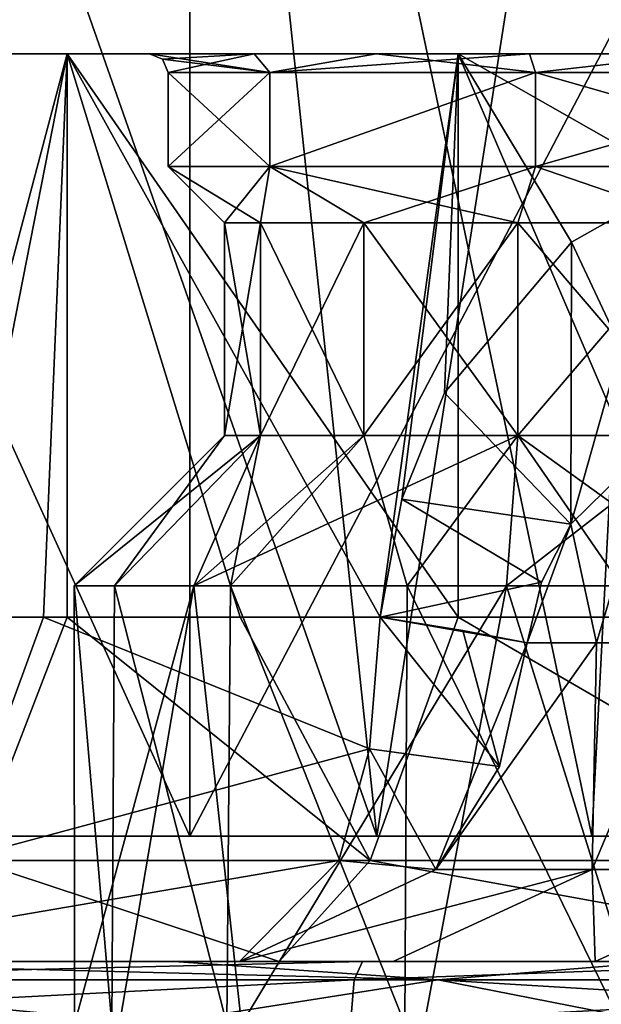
# Model space of a CAD drawing. Header units: millimetres. Extents: x -42 to 70, y 1 to 252.
# Tile 28 of 33: x 26 to 35, y 17 to 33. Entities that reach past the tile are written whole.
import ezdxf

# ---------------------------------------------------------------- set-up
doc = ezdxf.new("R2010")
doc.units = ezdxf.units.MM
doc.header["$LTSCALE"] = 65.185185
for name, color, linetype in [('11', 7, 'CONTINUOUS'), ('12', 7, 'CONTINUOUS'), ('13', 7, 'CONTINUOUS'), ('14', 7, 'CONTINUOUS'), ('145', 7, 'CONTINUOUS'), ('153', 7, 'CONTINUOUS'), ('154', 7, 'CONTINUOUS'), ('164', 7, 'CONTINUOUS'), ('165', 7, 'CONTINUOUS'), ('169', 7, 'CONTINUOUS'), ('171', 7, 'CONTINUOUS'), ('172', 7, 'CONTINUOUS'), ('173', 7, 'CONTINUOUS'), ('174', 7, 'CONTINUOUS'), ('175', 7, 'CONTINUOUS'), ('179', 7, 'CONTINUOUS'), ('180', 7, 'CONTINUOUS'), ('181', 7, 'CONTINUOUS'), ('414', 7, 'CONTINUOUS'), ('415', 7, 'CONTINUOUS'), ('438', 7, 'CONTINUOUS'), ('5', 7, 'CONTINUOUS'), ('6', 7, 'CONTINUOUS'), ('7', 7, 'CONTINUOUS'), ('8', 7, 'CONTINUOUS'), ('9', 7, 'CONTINUOUS')]:
    doc.layers.add(name, color=color, linetype=linetype)

msp = doc.modelspace()

# ---------------------------------------------------------------- linework, layer by layer
at = {"layer": '11', "color": 3, "linetype": 'CONTINUOUS'}
for points in [[(28, 31.7), (28, 30.2), (29.624, 30.2, -4.996), (28, 31.7)], [(29.623, 31.7, -4.996), (28, 31.7), (29.624, 30.2, -4.996), (29.623, 31.7, -4.996)], [(33.873, 31.7, -8.084), (29.623, 31.7, -4.996), (29.624, 30.2, -4.996), (33.873, 31.7, -8.084)], [(33.873, 30.2, -8.084), (33.873, 31.7, -8.084), (29.624, 30.2, -4.996), (33.873, 30.2, -8.084)], [(39.127, 31.7, -8.084), (33.873, 31.7, -8.084), (39.127, 30.2, -8.084), (39.127, 31.7, -8.084)], [(39.127, 30.2, -8.084), (33.873, 31.7, -8.084), (33.873, 30.2, -8.084), (39.127, 30.2, -8.084)]]:
    msp.add_3dface(points, dxfattribs=at)
at = {"layer": '12', "color": 3, "linetype": 'CONTINUOUS'}
for points in [[(28, 30.2), (28.9, 29.3), (29.479, 29.3, -2.908), (28, 30.2)], [(29.624, 30.2, -4.996), (28, 30.2), (29.479, 29.3, -2.908), (29.624, 30.2, -4.996)], [(31.126, 29.3, -5.374), (29.624, 30.2, -4.996), (29.479, 29.3, -2.908), (31.126, 29.3, -5.374)], [(33.873, 30.2, -8.084), (29.624, 30.2, -4.996), (33.592, 29.3, -7.021), (33.873, 30.2, -8.084)], [(33.592, 29.3, -7.021), (29.624, 30.2, -4.996), (31.126, 29.3, -5.374), (33.592, 29.3, -7.021)], [(36.5, 29.3, -7.6), (33.873, 30.2, -8.084), (33.592, 29.3, -7.021), (36.5, 29.3, -7.6)], [(39.127, 30.2, -8.084), (33.873, 30.2, -8.084), (36.5, 29.3, -7.6), (39.127, 30.2, -8.084)]]:
    msp.add_3dface(points, dxfattribs=at)
at = {"layer": '13', "color": 3, "linetype": 'CONTINUOUS'}
for points in [[(28.9, 29.3), (28.9, 25.9), (29.479, 25.9, -2.908), (28.9, 29.3)], [(29.479, 29.3, -2.908), (28.9, 29.3), (29.479, 25.9, -2.908), (29.479, 29.3, -2.908)], [(31.126, 29.3, -5.374), (29.479, 29.3, -2.908), (31.126, 25.9, -5.374), (31.126, 29.3, -5.374)], [(31.126, 25.9, -5.374), (29.479, 29.3, -2.908), (29.479, 25.9, -2.908), (31.126, 25.9, -5.374)], [(33.592, 29.3, -7.021), (31.126, 29.3, -5.374), (33.592, 25.9, -7.021), (33.592, 29.3, -7.021)], [(33.592, 25.9, -7.021), (31.126, 29.3, -5.374), (31.126, 25.9, -5.374), (33.592, 25.9, -7.021)], [(36.5, 29.3, -7.6), (33.592, 29.3, -7.021), (36.5, 25.9, -7.6), (36.5, 29.3, -7.6)], [(36.5, 25.9, -7.6), (33.592, 29.3, -7.021), (33.592, 25.9, -7.021), (36.5, 25.9, -7.6)]]:
    msp.add_3dface(points, dxfattribs=at)
at = {"layer": '14', "color": 3, "linetype": 'CONTINUOUS'}
for points in [[(28.9, 25.9), (26.5, 23.5), (27.145, 23.5, -3.534), (28.9, 25.9)], [(28.9, 25.9), (27.145, 23.5, -3.534), (29.479, 25.9, -2.908), (28.9, 25.9)], [(27.145, 23.5, -3.534), (28.998, 23.5, -6.612), (29.479, 25.9, -2.908), (27.145, 23.5, -3.534)], [(28.998, 23.5, -6.612), (31.82, 23.5, -8.837), (31.126, 25.9, -5.374), (28.998, 23.5, -6.612)], [(28.998, 23.5, -6.612), (31.126, 25.9, -5.374), (29.479, 25.9, -2.908), (28.998, 23.5, -6.612)], [(31.82, 23.5, -8.837), (33.592, 25.9, -7.021), (31.126, 25.9, -5.374), (31.82, 23.5, -8.837)], [(31.82, 23.5, -8.837), (35.245, 23.5, -9.921), (33.592, 25.9, -7.021), (31.82, 23.5, -8.837)], [(33.592, 25.9, -7.021), (35.245, 23.5, -9.921), (36.353, 23.91, -9.589), (33.592, 25.9, -7.021)], [(36.5, 25.9, -7.6), (33.592, 25.9, -7.021), (36.353, 23.91, -9.589), (36.5, 25.9, -7.6)]]:
    msp.add_3dface(points, dxfattribs=at)
at = {"layer": '145', "linetype": 'CONTINUOUS'}
for points in [[(31.106, 17.5, -27.985), (19.522, 17.5, -27.328), (29.14, 17.5, -16.427), (31.106, 17.5, -27.985)], [(29.14, 17.5, -16.427), (19.522, 17.5, -27.328), (21.303, 17.5, -9.647), (29.14, 17.5, -16.427)], [(20.924, 17.5, 23.867), (28.098, 17.5, 27.233), (21.678, 17.5, 10.214), (20.924, 17.5, 23.867)], [(21.678, 17.5, 10.214), (28.098, 17.5, 27.233), (29.775, 17.5, 16.697), (21.678, 17.5, 10.214)], [(28.098, 17.5, 27.233), (35.933, 17.5, 28.494), (29.775, 17.5, 16.697), (28.098, 17.5, 27.233)], [(31.595, 17.5, -19.029), (31.106, 17.5, -27.985), (29.14, 17.5, -16.427), (31.595, 17.5, -19.029)], [(29.775, 17.5, 16.697), (35.933, 17.5, 28.494), (40.104, 17.5, 17.635), (29.775, 17.5, 16.697)], [(39.02, 17.5, -28.388), (31.106, 17.5, -27.985), (38.402, 17.5, -20.926), (39.02, 17.5, -28.388)], [(38.402, 17.5, -20.926), (31.106, 17.5, -27.985), (34.825, 17.5, -20.601), (38.402, 17.5, -20.926)], [(34.825, 17.5, -20.601), (31.106, 17.5, -27.985), (31.595, 17.5, -19.029), (34.825, 17.5, -20.601)]]:
    msp.add_3dface(points, dxfattribs=at)
at = {"layer": '153', "linetype": 'CONTINUOUS'}
for points in [[(26.387, 32, 7.347), (24, 32), (24.612, 23, 3.863), (26.387, 32, 7.347)], [(26.387, 23, 7.347), (26.387, 32, 7.347), (24.612, 23, 3.863), (26.387, 23, 7.347)], [(32.638, 32, 11.888), (26.387, 32, 7.347), (32.637, 23, 11.888), (32.638, 32, 11.888)], [(32.637, 23, 11.888), (26.387, 32, 7.347), (29.153, 23, 10.113), (32.637, 23, 11.888)], [(29.153, 23, 10.113), (26.387, 32, 7.347), (26.387, 23, 7.347), (29.153, 23, 10.113)], [(36.5, 23, 12.5), (32.638, 32, 11.888), (32.637, 23, 11.888), (36.5, 23, 12.5)], [(40.362, 32, 11.888), (32.638, 32, 11.888), (36.5, 23, 12.5), (40.362, 32, 11.888)]]:
    msp.add_3dface(points, dxfattribs=at)
at = {"layer": '154', "linetype": 'CONTINUOUS'}
for points in [[(24, 23), (24, 32), (26.387, 32, -7.347), (24, 23)], [(24, 23), (26.387, 32, -7.347), (26.009, 23, -6.796), (24, 23)], [(26.009, 23, -6.796), (26.387, 32, -7.347), (31.389, 23, -11.407), (26.009, 23, -6.796)], [(26.387, 32, -7.347), (32.638, 32, -11.888), (31.389, 23, -11.407), (26.387, 32, -7.347)], [(31.389, 23, -11.407), (32.638, 32, -11.888), (31.737, 24.884, -11.557), (31.389, 23, -11.407)], [(31.737, 24.884, -11.557), (32.638, 32, -11.888), (32.42, 26.583, -11.815), (31.737, 24.884, -11.557)], [(32.42, 26.583, -11.815), (32.638, 32, -11.888), (34.445, 28.991, -12.33), (32.42, 26.583, -11.815)], [(32.638, 32, -11.888), (40.362, 32, -11.888), (36.196, 29.975, -12.496), (32.638, 32, -11.888)], [(34.445, 28.991, -12.33), (32.638, 32, -11.888), (36.196, 29.975, -12.496), (34.445, 28.991, -12.33)]]:
    msp.add_3dface(points, dxfattribs=at)
at = {"layer": '164', "linetype": 'CONTINUOUS'}
for points in [[(20.924, 17.5, 23.867), (20.538, 17.207, 24.459), (32.316, 17.207, 28.906), (20.924, 17.5, 23.867)], [(28.098, 17.5, 27.233), (20.924, 17.5, 23.867), (32.316, 17.207, 28.906), (28.098, 17.5, 27.233)], [(35.933, 17.5, 28.494), (28.098, 17.5, 27.233), (32.316, 17.207, 28.906), (35.933, 17.5, 28.494)], [(31.106, 17.5, -27.985), (39.02, 17.5, -28.388), (30.973, 17.207, -28.679), (31.106, 17.5, -27.985)], [(30.973, 17.207, -28.679), (39.02, 17.5, -28.388), (43.558, 17.207, -28.342), (30.973, 17.207, -28.679)], [(44.872, 17.207, 27.981), (35.933, 17.5, 28.494), (32.316, 17.207, 28.906), (44.872, 17.207, 27.981)], [(20.378, 16.5, 24.705), (27.813, 16.5, 28.192), (20.538, 17.207, 24.459), (20.378, 16.5, 24.705)], [(20.538, 17.207, 24.459), (27.813, 16.5, 28.192), (32.316, 17.207, 28.906), (20.538, 17.207, 24.459)], [(27.813, 16.5, 28.192), (35.922, 16.5, 29.494), (32.316, 17.207, 28.906), (27.813, 16.5, 28.192)], [(39.119, 16.5, -29.384), (30.917, 16.5, -28.967), (43.558, 17.207, -28.342), (39.119, 16.5, -29.384)], [(30.917, 16.5, -28.967), (30.973, 17.207, -28.679), (43.558, 17.207, -28.342), (30.917, 16.5, -28.967)], [(35.922, 16.5, 29.494), (44.075, 16.5, 28.511), (32.316, 17.207, 28.906), (35.922, 16.5, 29.494)], [(44.075, 16.5, 28.511), (44.872, 17.207, 27.981), (32.316, 17.207, 28.906), (44.075, 16.5, 28.511)]]:
    msp.add_3dface(points, dxfattribs=at)
at = {"layer": '165', "linetype": 'CONTINUOUS'}
for points in [[(19.522, 17.5, -27.328), (31.106, 17.5, -27.985), (18.989, 17.207, -28.083), (19.522, 17.5, -27.328)], [(31.106, 17.5, -27.985), (30.973, 17.207, -28.679), (18.989, 17.207, -28.083), (31.106, 17.5, -27.985)], [(30.917, 16.5, -28.967), (17.258, 16.5, -28.572), (30.973, 17.207, -28.679), (30.917, 16.5, -28.967)], [(30.973, 17.207, -28.679), (17.258, 16.5, -28.572), (18.989, 17.207, -28.083), (30.973, 17.207, -28.679)]]:
    msp.add_3dface(points, dxfattribs=at)
at = {"layer": '169', "linetype": 'CONTINUOUS'}
for points in [[(34.435, 24.486, -13.646), (35.819, 25.836, -13.868), (34.848, 22.591, -14.613), (34.435, 24.486, -13.646)], [(34.848, 22.591, -14.613), (35.819, 25.836, -13.868), (36.299, 22.591, -15.318), (34.848, 22.591, -14.613)], [(33.969, 23.561, -13.516), (34.435, 24.486, -13.646), (33.741, 22.591, -13.44), (33.969, 23.561, -13.516)], [(33.741, 22.591, -13.44), (34.435, 24.486, -13.646), (34.848, 22.591, -14.613), (33.741, 22.591, -13.44)]]:
    msp.add_3dface(points, dxfattribs=at)
at = {"layer": '171', "linetype": 'CONTINUOUS'}
msp.add_3dface([(34.445, 28.991, -12.33), (36.196, 29.975, -12.496), (35.235, 27.312, -12.799), (34.445, 28.991, -12.33)], dxfattribs=at)
at = {"layer": '172', "linetype": 'CONTINUOUS'}
for points in [[(32.42, 26.583, -11.815), (34.445, 28.991, -12.33), (34.435, 24.486, -13.646), (32.42, 26.583, -11.815)], [(34.435, 24.486, -13.646), (34.445, 28.991, -12.33), (35.235, 27.312, -12.799), (34.435, 24.486, -13.646)], [(35.819, 25.836, -13.868), (34.435, 24.486, -13.646), (35.235, 27.312, -12.799), (35.819, 25.836, -13.868)], [(31.737, 24.884, -11.557), (32.42, 26.583, -11.815), (34.435, 24.486, -13.646), (31.737, 24.884, -11.557)], [(31.389, 23, -11.407), (31.737, 24.884, -11.557), (33.969, 23.561, -13.516), (31.389, 23, -11.407)], [(31.737, 24.884, -11.557), (34.435, 24.486, -13.646), (33.969, 23.561, -13.516), (31.737, 24.884, -11.557)], [(31.389, 23, -11.407), (33.969, 23.561, -13.516), (33.741, 22.591, -13.44), (31.389, 23, -11.407)], [(31.389, 23, -11.407), (33.741, 22.591, -13.44), (32.713, 22.787, -12.251), (31.389, 23, -11.407)]]:
    msp.add_3dface(points, dxfattribs=at)
at = {"layer": '173', "linetype": 'CONTINUOUS'}
for points in [[(24, 23), (26.009, 23, -6.796), (24.583, 19.111, -7.557), (24, 23)], [(24.583, 19.111, -7.557), (26.009, 23, -6.796), (31.218, 20.896, -11.789), (24.583, 19.111, -7.557)], [(26.387, 23, 7.347), (24.612, 23, 3.863), (24.882, 19.111, 8.009), (26.387, 23, 7.347)], [(31.229, 19.111, 13.089), (26.387, 23, 7.347), (24.882, 19.111, 8.009), (31.229, 19.111, 13.089)], [(26.009, 23, -6.796), (31.389, 23, -11.407), (31.218, 20.896, -11.789), (26.009, 23, -6.796)], [(29.153, 23, 10.113), (26.387, 23, 7.347), (31.229, 19.111, 13.089), (29.153, 23, 10.113)], [(32.637, 23, 11.888), (29.153, 23, 10.113), (31.229, 19.111, 13.089), (32.637, 23, 11.888)], [(39.325, 19.111, 13.825), (32.637, 23, 11.888), (31.229, 19.111, 13.089), (39.325, 19.111, 13.825)], [(36.5, 23, 12.5), (32.637, 23, 11.888), (39.325, 19.111, 13.825), (36.5, 23, 12.5)], [(30.73, 19.111, -12.877), (24.583, 19.111, -7.557), (31.218, 20.896, -11.789), (30.73, 19.111, -12.877)], [(29.14, 17.5, -16.427), (21.303, 17.5, -9.647), (30.73, 19.111, -12.877), (29.14, 17.5, -16.427)], [(21.303, 17.5, -9.647), (24.583, 19.111, -7.557), (30.73, 19.111, -12.877), (21.303, 17.5, -9.647)], [(21.678, 17.5, 10.214), (29.775, 17.5, 16.697), (24.882, 19.111, 8.009), (21.678, 17.5, 10.214)], [(29.775, 17.5, 16.697), (31.229, 19.111, 13.089), (24.882, 19.111, 8.009), (29.775, 17.5, 16.697)], [(29.775, 17.5, 16.697), (40.104, 17.5, 17.635), (31.229, 19.111, 13.089), (29.775, 17.5, 16.697)], [(40.104, 17.5, 17.635), (39.325, 19.111, 13.825), (31.229, 19.111, 13.089), (40.104, 17.5, 17.635)]]:
    msp.add_3dface(points, dxfattribs=at)
at = {"layer": '174', "linetype": 'CONTINUOUS'}
for points in [[(31.218, 20.896, -11.789), (31.389, 23, -11.407), (33.297, 20.615, -13.728), (31.218, 20.896, -11.789)], [(31.389, 23, -11.407), (32.713, 22.787, -12.251), (33.297, 20.615, -13.728), (31.389, 23, -11.407)], [(32.713, 22.787, -12.251), (33.741, 22.591, -13.44), (33.297, 20.615, -13.728), (32.713, 22.787, -12.251)], [(30.73, 19.111, -12.877), (31.218, 20.896, -11.789), (32.279, 18.969, -14.389), (30.73, 19.111, -12.877)], [(32.279, 18.969, -14.389), (31.218, 20.896, -11.789), (33.297, 20.615, -13.728), (32.279, 18.969, -14.389)], [(29.14, 17.5, -16.427), (30.73, 19.111, -12.877), (32.279, 18.969, -14.389), (29.14, 17.5, -16.427)]]:
    msp.add_3dface(points, dxfattribs=at)
at = {"layer": '175', "linetype": 'CONTINUOUS'}
for points in [[(33.741, 22.591, -13.44), (34.848, 22.591, -14.613), (32.279, 18.969, -14.389), (33.741, 22.591, -13.44)], [(33.741, 22.591, -13.44), (32.279, 18.969, -14.389), (33.297, 20.615, -13.728), (33.741, 22.591, -13.44)], [(32.279, 18.969, -14.389), (34.848, 22.591, -14.613), (34.78, 18.969, -16.599), (32.279, 18.969, -14.389)], [(34.848, 22.591, -14.613), (36.299, 22.591, -15.318), (34.78, 18.969, -16.599), (34.848, 22.591, -14.613)], [(36.299, 22.591, -15.318), (38.064, 18.969, -17.199), (34.78, 18.969, -16.599), (36.299, 22.591, -15.318)], [(31.595, 17.5, -19.029), (29.14, 17.5, -16.427), (34.78, 18.969, -16.599), (31.595, 17.5, -19.029)], [(29.14, 17.5, -16.427), (32.279, 18.969, -14.389), (34.78, 18.969, -16.599), (29.14, 17.5, -16.427)], [(34.825, 17.5, -20.601), (31.595, 17.5, -19.029), (34.78, 18.969, -16.599), (34.825, 17.5, -20.601)], [(38.064, 18.969, -17.199), (34.825, 17.5, -20.601), (34.78, 18.969, -16.599), (38.064, 18.969, -17.199)], [(38.402, 17.5, -20.926), (34.825, 17.5, -20.601), (38.064, 18.969, -17.199), (38.402, 17.5, -20.926)]]:
    msp.add_3dface(points, dxfattribs=at)
at = {"layer": '179', "color": 3, "linetype": 'CONTINUOUS'}
for points in [[(24, 32), (26.387, 32, 7.347), (27.7, 32), (24, 32)], [(26.387, 32, -7.347), (24, 32), (31.323, 32, -7.116), (26.387, 32, -7.347)], [(31.323, 32, -7.116), (24, 32), (29.375, 32, -5.165), (31.323, 32, -7.116)], [(29.375, 32, -5.165), (24, 32), (27.7, 32), (29.375, 32, -5.165)], [(26.387, 32, 7.347), (32.638, 32, 11.888), (33.778, 32, 8.368), (26.387, 32, 7.347)], [(27.7, 32), (26.387, 32, 7.347), (29.375, 32, 5.165), (27.7, 32)], [(29.375, 32, 5.165), (26.387, 32, 7.347), (31.323, 32, 7.116), (29.375, 32, 5.165)], [(31.323, 32, 7.116), (26.387, 32, 7.347), (33.778, 32, 8.368), (31.323, 32, 7.116)], [(40.362, 32, -11.888), (32.638, 32, -11.888), (26.387, 32, -7.347), (40.362, 32, -11.888)], [(40.362, 32, -11.888), (26.387, 32, -7.347), (36.5, 32, -8.8), (40.362, 32, -11.888)], [(36.5, 32, -8.8), (26.387, 32, -7.347), (33.778, 32, -8.368), (36.5, 32, -8.8)], [(33.778, 32, -8.368), (26.387, 32, -7.347), (31.323, 32, -7.116), (33.778, 32, -8.368)], [(32.638, 32, 11.888), (40.362, 32, 11.888), (46.613, 32, 7.347), (32.638, 32, 11.888)], [(32.638, 32, 11.888), (46.613, 32, 7.347), (36.5, 32, 8.8), (32.638, 32, 11.888)], [(33.778, 32, 8.368), (32.638, 32, 11.888), (36.5, 32, 8.8), (33.778, 32, 8.368)]]:
    msp.add_3dface(points, dxfattribs=at)
at = {"layer": '180', "color": 3, "linetype": 'CONTINUOUS'}
for points in [[(29.623, 31.7, -4.996), (29.375, 32, -5.165), (27.7, 32), (29.623, 31.7, -4.996)], [(29.623, 31.7, -4.996), (27.7, 32), (27.912, 31.912, 0), (29.623, 31.7, -4.996)], [(29.623, 31.7, -4.996), (31.323, 32, -7.116), (29.375, 32, -5.165), (29.623, 31.7, -4.996)], [(29.623, 31.7, -4.996), (33.873, 31.7, -8.084), (31.323, 32, -7.116), (29.623, 31.7, -4.996)], [(33.873, 31.7, -8.084), (33.778, 32, -8.368), (31.323, 32, -7.116), (33.873, 31.7, -8.084)], [(33.873, 31.7, -8.084), (36.5, 32, -8.8), (33.778, 32, -8.368), (33.873, 31.7, -8.084)], [(33.873, 31.7, -8.084), (39.127, 31.7, -8.084), (36.5, 32, -8.8), (33.873, 31.7, -8.084)], [(28, 31.7), (29.623, 31.7, -4.996), (27.912, 31.912, 0), (28, 31.7)]]:
    msp.add_3dface(points, dxfattribs=at)
at = {"layer": '181', "color": 3, "linetype": 'CONTINUOUS'}
for points in [[(27.7, 32), (29.375, 32, 5.165), (27.912, 31.912, 0), (27.7, 32)], [(29.375, 32, 5.165), (28, 31.7), (27.912, 31.912, 0), (29.375, 32, 5.165)], [(29.623, 31.7, 4.996), (28, 31.7), (29.375, 32, 5.165), (29.623, 31.7, 4.996)], [(29.623, 31.7, 4.996), (29.375, 32, 5.165), (31.323, 32, 7.116), (29.623, 31.7, 4.996)], [(33.873, 31.7, 8.084), (29.623, 31.7, 4.996), (33.778, 32, 8.368), (33.873, 31.7, 8.084)], [(29.623, 31.7, 4.996), (31.323, 32, 7.116), (33.778, 32, 8.368), (29.623, 31.7, 4.996)], [(33.873, 31.7, 8.084), (33.778, 32, 8.368), (36.5, 32, 8.8), (33.873, 31.7, 8.084)], [(39.127, 31.7, 8.084), (33.873, 31.7, 8.084), (36.5, 32, 8.8), (39.127, 31.7, 8.084)]]:
    msp.add_3dface(points, dxfattribs=at)
at = {"layer": '414', "linetype": 'CONTINUOUS'}
for points in [[(28.346, 19.5, 30.426), (16.386, 19.5, 26.79), (14.225, 19.5, 22.273), (28.346, 19.5, 30.426)], [(14.226, 19.5, -22.274), (19.253, 19.5, -28.719), (28.347, 19.5, -30.427), (14.226, 19.5, -22.274)], [(31.334, 19.5, 33.099), (16.386, 19.5, 26.79), (28.346, 19.5, 30.426), (31.334, 19.5, 33.099)], [(19.253, 19.5, -28.719), (34.772, 19.5, -33.455), (28.347, 19.5, -30.427), (19.253, 19.5, -28.719)], [(44.651, 19.5, 30.427), (31.334, 19.5, 33.099), (28.346, 19.5, 30.426), (44.651, 19.5, 30.427)], [(28.347, 19.5, -30.427), (34.772, 19.5, -33.455), (44.652, 19.5, -30.427), (28.347, 19.5, -30.427)], [(47.494, 19.5, 31.645), (31.334, 19.5, 33.099), (44.651, 19.5, 30.427), (47.494, 19.5, 31.645)], [(34.772, 19.5, -33.455), (50.696, 19.5, -30.344), (44.652, 19.5, -30.427), (34.772, 19.5, -33.455)]]:
    msp.add_3dface(points, dxfattribs=at)
at = {"layer": '415', "linetype": 'CONTINUOUS'}
for points in [[(16.386, 19.5, 26.79), (31.334, 19.5, 33.099), (19.75, 52.5, 29.012), (16.386, 19.5, 26.79)], [(34.772, 19.5, -33.455), (19.253, 19.5, -28.719), (27.83, 52.5, -32.359), (34.772, 19.5, -33.455)], [(27.83, 52.5, -32.359), (19.253, 19.5, -28.719), (19.75, 52.5, -29.012), (27.83, 52.5, -32.359)], [(19.75, 52.5, 29.012), (31.334, 19.5, 33.099), (27.83, 52.5, 32.359), (19.75, 52.5, 29.012)], [(36.5, 52.5, -33.5), (34.772, 19.5, -33.455), (27.83, 52.5, -32.359), (36.5, 52.5, -33.5)], [(27.83, 52.5, 32.359), (31.334, 19.5, 33.099), (36.5, 52.5, 33.5), (27.83, 52.5, 32.359)], [(31.334, 19.5, 33.099), (47.494, 19.5, 31.645), (36.5, 52.5, 33.5), (31.334, 19.5, 33.099)], [(50.696, 19.5, -30.344), (34.772, 19.5, -33.455), (36.5, 52.5, -33.5), (50.696, 19.5, -30.344)]]:
    msp.add_3dface(points, dxfattribs=at)
at = {"layer": '438', "linetype": 'CONTINUOUS'}
for points in [[(28.346, 19.5, 30.426), (14.225, 19.5, 22.273), (28.346, 50.5, 30.426), (28.346, 19.5, 30.426)], [(14.225, 19.5, 22.273), (14.225, 50.5, 22.273), (28.346, 50.5, 30.426), (14.225, 19.5, 22.273)], [(14.226, 19.5, -22.274), (28.347, 19.5, -30.427), (14.226, 50.5, -22.274), (14.226, 19.5, -22.274)], [(28.347, 19.5, -30.427), (28.347, 50.5, -30.427), (14.226, 50.5, -22.274), (28.347, 19.5, -30.427)], [(44.651, 19.5, 30.427), (28.346, 19.5, 30.426), (44.651, 50.5, 30.427), (44.651, 19.5, 30.427)], [(28.346, 19.5, 30.426), (28.346, 50.5, 30.426), (44.651, 50.5, 30.427), (28.346, 19.5, 30.426)], [(28.347, 19.5, -30.427), (44.652, 19.5, -30.427), (28.347, 50.5, -30.427), (28.347, 19.5, -30.427)], [(44.652, 19.5, -30.427), (44.652, 50.5, -30.427), (28.347, 50.5, -30.427), (44.652, 19.5, -30.427)]]:
    msp.add_3dface(points, dxfattribs=at)
at = {"layer": '5', "color": 3, "linetype": 'CONTINUOUS'}
for points in [[(28, 30.2), (28, 31.7), (29.623, 31.7, 4.996), (28, 30.2)], [(29.624, 30.2, 4.996), (28, 30.2), (29.623, 31.7, 4.996), (29.624, 30.2, 4.996)], [(33.873, 31.7, 8.084), (29.624, 30.2, 4.996), (29.623, 31.7, 4.996), (33.873, 31.7, 8.084)], [(33.873, 30.2, 8.084), (29.624, 30.2, 4.996), (33.873, 31.7, 8.084), (33.873, 30.2, 8.084)], [(39.127, 30.2, 8.084), (33.873, 30.2, 8.084), (39.127, 31.7, 8.084), (39.127, 30.2, 8.084)], [(39.127, 31.7, 8.084), (33.873, 30.2, 8.084), (33.873, 31.7, 8.084), (39.127, 31.7, 8.084)]]:
    msp.add_3dface(points, dxfattribs=at)
at = {"layer": '6', "color": 3, "linetype": 'CONTINUOUS'}
for points in [[(28, 30.2), (29.624, 30.2, 4.996), (28.9, 29.3), (28, 30.2)], [(28.9, 29.3), (29.624, 30.2, 4.996), (29.479, 29.3, 2.908), (28.9, 29.3)], [(29.479, 29.3, 2.908), (29.624, 30.2, 4.996), (31.126, 29.3, 5.374), (29.479, 29.3, 2.908)], [(29.624, 30.2, 4.996), (33.873, 30.2, 8.084), (31.126, 29.3, 5.374), (29.624, 30.2, 4.996)], [(31.126, 29.3, 5.374), (33.873, 30.2, 8.084), (33.592, 29.3, 7.021), (31.126, 29.3, 5.374)], [(33.592, 29.3, 7.021), (33.873, 30.2, 8.084), (36.5, 29.3, 7.6), (33.592, 29.3, 7.021)], [(33.873, 30.2, 8.084), (39.127, 30.2, 8.084), (36.5, 29.3, 7.6), (33.873, 30.2, 8.084)]]:
    msp.add_3dface(points, dxfattribs=at)
at = {"layer": '7', "color": 3, "linetype": 'CONTINUOUS'}
for points in [[(28.9, 29.3), (29.479, 29.3, 2.908), (28.9, 25.9), (28.9, 29.3)], [(28.9, 25.9), (29.479, 29.3, 2.908), (29.479, 25.9, 2.908), (28.9, 25.9)], [(29.479, 29.3, 2.908), (31.126, 29.3, 5.374), (29.479, 25.9, 2.908), (29.479, 29.3, 2.908)], [(29.479, 25.9, 2.908), (31.126, 29.3, 5.374), (31.126, 25.9, 5.374), (29.479, 25.9, 2.908)], [(31.126, 29.3, 5.374), (33.592, 29.3, 7.021), (31.126, 25.9, 5.374), (31.126, 29.3, 5.374)], [(31.126, 25.9, 5.374), (33.592, 29.3, 7.021), (33.592, 25.9, 7.021), (31.126, 25.9, 5.374)], [(33.592, 29.3, 7.021), (36.5, 29.3, 7.6), (33.592, 25.9, 7.021), (33.592, 29.3, 7.021)], [(33.592, 25.9, 7.021), (36.5, 29.3, 7.6), (36.5, 25.9, 7.6), (33.592, 25.9, 7.021)]]:
    msp.add_3dface(points, dxfattribs=at)
at = {"layer": '8', "color": 3, "linetype": 'CONTINUOUS'}
for points in [[(28.9, 25.9), (29.479, 25.9, 2.908), (26.5, 23.5), (28.9, 25.9)], [(26.5, 23.5), (29.479, 25.9, 2.908), (28.41, 23.5, 5.878), (26.5, 23.5)], [(29.479, 25.9, 2.908), (31.126, 25.9, 5.374), (28.41, 23.5, 5.878), (29.479, 25.9, 2.908)], [(31.126, 25.9, 5.374), (33.592, 25.9, 7.021), (28.41, 23.5, 5.878), (31.126, 25.9, 5.374)], [(28.41, 23.5, 5.878), (33.592, 25.9, 7.021), (33.41, 23.5, 9.511), (28.41, 23.5, 5.878)], [(33.592, 25.9, 7.021), (36.5, 25.9, 7.6), (33.41, 23.5, 9.511), (33.592, 25.9, 7.021)], [(33.41, 23.5, 9.511), (36.5, 25.9, 7.6), (39.59, 23.5, 9.511), (33.41, 23.5, 9.511)]]:
    msp.add_3dface(points, dxfattribs=at)
at = {"layer": '9', "color": 3, "linetype": 'CONTINUOUS'}
for points in [[(26.5, 23.5), (28.41, 23.5, 5.878), (26.502, 16.5, 0.176), (26.5, 23.5)], [(27.145, 23.5, -3.534), (26.5, 23.5), (27.1, 16.5, -3.411), (27.145, 23.5, -3.534)], [(27.1, 16.5, -3.411), (26.5, 23.5), (26.502, 16.5, 0.176), (27.1, 16.5, -3.411)], [(26.502, 16.5, 0.176), (28.41, 23.5, 5.878), (27.225, 16.5, 3.739), (26.502, 16.5, 0.176)], [(28.94, 16.5, -6.546), (27.145, 23.5, -3.534), (27.1, 16.5, -3.411), (28.94, 16.5, -6.546)], [(28.998, 23.5, -6.612), (27.145, 23.5, -3.534), (28.94, 16.5, -6.546), (28.998, 23.5, -6.612)], [(27.225, 16.5, 3.739), (28.41, 23.5, 5.878), (29.175, 16.5, 6.808), (27.225, 16.5, 3.739)], [(28.41, 23.5, 5.878), (33.41, 23.5, 9.511), (29.175, 16.5, 6.808), (28.41, 23.5, 5.878)], [(31.781, 16.5, -8.816), (28.998, 23.5, -6.612), (28.94, 16.5, -6.546), (31.781, 16.5, -8.816)], [(31.82, 23.5, -8.837), (28.998, 23.5, -6.612), (31.781, 16.5, -8.816), (31.82, 23.5, -8.837)], [(29.175, 16.5, 6.808), (33.41, 23.5, 9.511), (32.094, 16.5, 8.977), (29.175, 16.5, 6.808)], [(35.245, 16.5, -9.921), (31.82, 23.5, -8.837), (31.781, 16.5, -8.816), (35.245, 16.5, -9.921)], [(35.245, 23.5, -9.921), (31.82, 23.5, -8.837), (35.245, 16.5, -9.921), (35.245, 23.5, -9.921)], [(32.094, 16.5, 8.977), (33.41, 23.5, 9.511), (35.595, 16.5, 9.959), (32.094, 16.5, 8.977)], [(33.41, 23.5, 9.511), (39.59, 23.5, 9.511), (35.595, 16.5, 9.959), (33.41, 23.5, 9.511)]]:
    msp.add_3dface(points, dxfattribs=at)

doc.saveas('drawing.dxf')
